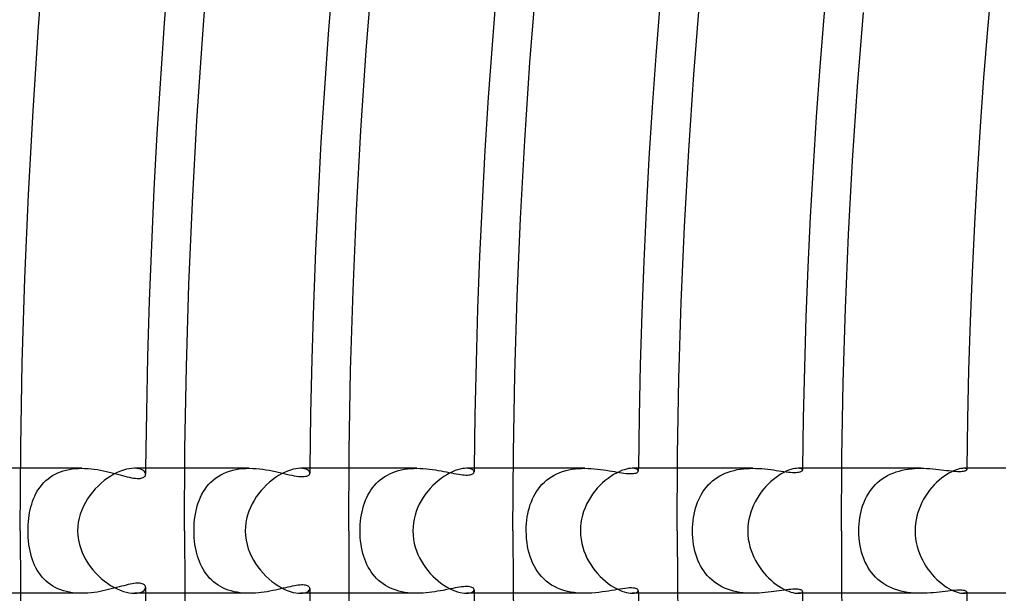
# Model space of a CAD drawing. Header units: millimetres. Extents: x -310 to 310, y -273 to 273.
# Tile 15 of 84: x -222 to -190, y -2 to 16. Entities that reach past the tile are written whole.
import ezdxf

# ---------------------------------------------------------------- set-up
doc = ezdxf.new("R2010")
doc.units = ezdxf.units.MM
doc.layers.add('HIDDEN', color=7, linetype='Continuous')
doc.layers.add('THICK', color=7, linetype='Continuous')

msp = doc.modelspace()

# ---------------------------------------------------------------- linework, layer by layer
at = {"layer": 'HIDDEN'}
for p, q in [((-219.785, 2), (-221.741, 2)), ((-220.465, 1.887), (-220.375, 1.918)), ((-220.375, 1.918), (-220.282, 1.943)), ((-220.282, 1.943), (-220.186, 1.964)), ((-220.186, 1.964), (-220.088, 1.98)), ((-220.088, 1.98), (-219.988, 1.991)), ((-219.988, 1.991), (-219.886, 1.998)), ((-219.886, 1.998), (-219.785, 2)), ((-219.785, 2), (-219.684, 1.998)), ((-219.684, 1.998), (-219.582, 1.992)), ((-219.582, 1.992), (-219.482, 1.983)), ((-219.482, 1.983), (-219.382, 1.971)), ((-219.382, 1.971), (-219.283, 1.956)), ((-219.283, 1.956), (-219.186, 1.939)), ((-219.186, 1.939), (-219.091, 1.92)), ((-219.091, 1.92), (-218.997, 1.899)), ((-218.997, 1.899), (-218.905, 1.877)), ((-218.026, 1.996), (-218.1, 2)), ((-217.959, 1.986), (-218.026, 1.996)), ((-217.902, 1.97), (-217.959, 1.986)), ((-217.853, 1.949), (-217.902, 1.97)), ((-217.813, 1.924), (-217.853, 1.949)), ((-217.782, 1.897), (-217.813, 1.924)), ((-217.76, 1.868), (-217.782, 1.897)), ((-214.428, 2), (-216.491, 2)), ((-215.155, 1.876), (-215.058, 1.91)), ((-215.058, 1.91), (-214.958, 1.938)), ((-214.958, 1.938), (-214.854, 1.961)), ((-214.854, 1.961), (-214.749, 1.979)), ((-214.749, 1.979), (-214.642, 1.991)), ((-214.642, 1.991), (-214.535, 1.998)), ((-214.535, 1.998), (-214.427, 2)), ((-214.427, 2), (-214.318, 1.998)), ((-214.318, 1.998), (-214.21, 1.992)), ((-214.21, 1.992), (-214.104, 1.982)), ((-214.104, 1.982), (-213.998, 1.969)), ((-213.998, 1.969), (-213.894, 1.954)), ((-213.894, 1.954), (-213.792, 1.936)), ((-213.792, 1.936), (-213.693, 1.917)), ((-213.693, 1.917), (-213.595, 1.897)), ((-213.595, 1.897), (-213.501, 1.876)), ((-212.722, 1.996), (-212.792, 2)), ((-212.661, 1.986), (-212.722, 1.996)), ((-212.61, 1.971), (-212.661, 1.986)), ((-212.567, 1.951), (-212.61, 1.971)), ((-212.534, 1.928), (-212.567, 1.951)), ((-212.511, 1.903), (-212.534, 1.928)), ((-212.497, 1.876), (-212.511, 1.903)), ((-209.067, 2), (-211.241, 2)), ((-209.843, 1.864), (-209.752, 1.898)), ((-209.752, 1.898), (-209.659, 1.926)), ((-209.659, 1.926), (-209.564, 1.95)), ((-209.564, 1.95), (-209.467, 1.968)), ((-209.467, 1.968), (-209.368, 1.983)), ((-209.368, 1.983), (-209.268, 1.993)), ((-209.268, 1.993), (-209.167, 1.998)), ((-209.167, 1.998), (-209.067, 2)), ((-209.067, 2), (-208.966, 1.998)), ((-208.966, 1.998), (-208.866, 1.993)), ((-208.866, 1.993), (-208.767, 1.985)), ((-208.767, 1.985), (-208.67, 1.975)), ((-208.67, 1.975), (-208.573, 1.963)), ((-208.573, 1.963), (-208.479, 1.948)), ((-208.479, 1.948), (-208.387, 1.933)), ((-208.387, 1.933), (-208.296, 1.917)), ((-208.296, 1.917), (-208.208, 1.9)), ((-208.208, 1.9), (-208.123, 1.883)), ((-207.421, 1.997), (-207.486, 2)), ((-207.366, 1.987), (-207.421, 1.997)), ((-207.321, 1.972), (-207.366, 1.987)), ((-207.286, 1.953), (-207.321, 1.972)), ((-207.261, 1.932), (-207.286, 1.953)), ((-207.246, 1.909), (-207.261, 1.932)), ((-207.241, 1.885), (-207.246, 1.909)), ((-203.703, 2), (-205.99, 2)), ((-204.504, 1.863), (-204.41, 1.897)), ((-204.41, 1.897), (-204.313, 1.926)), ((-204.313, 1.926), (-204.213, 1.95)), ((-204.213, 1.95), (-204.112, 1.969)), ((-204.112, 1.969), (-204.01, 1.983)), ((-204.01, 1.983), (-203.908, 1.993)), ((-203.908, 1.993), (-203.804, 1.998)), ((-203.804, 1.998), (-203.702, 2)), ((-203.702, 2), (-203.599, 1.998)), ((-203.599, 1.998), (-203.497, 1.993)), ((-203.497, 1.993), (-203.397, 1.986)), ((-203.397, 1.986), (-203.298, 1.976)), ((-203.298, 1.976), (-203.201, 1.964)), ((-203.201, 1.964), (-203.107, 1.951)), ((-203.107, 1.951), (-203.015, 1.937)), ((-203.015, 1.937), (-202.925, 1.923)), ((-202.925, 1.923), (-202.839, 1.908)), ((-202.839, 1.908), (-202.755, 1.894)), ((-202.755, 1.894), (-202.675, 1.88)), ((-202.125, 1.997), (-202.183, 2)), ((-202.076, 1.987), (-202.125, 1.997)), ((-202.039, 1.973), (-202.076, 1.987)), ((-202.012, 1.956), (-202.039, 1.973)), ((-201.996, 1.936), (-202.012, 1.956)), ((-202.003, 1.886), (-201.994, 1.9)), ((-201.991, 1.916), (-201.996, 1.936)), ((-201.994, 1.9), (-201.991, 1.916)), ((-198.335, 2), (-200.74, 2)), ((-199.119, 1.878), (-199.025, 1.908)), ((-199.025, 1.908), (-198.929, 1.934)), ((-198.929, 1.934), (-198.831, 1.956)), ((-198.831, 1.956), (-198.732, 1.972)), ((-198.732, 1.972), (-198.632, 1.985)), ((-198.632, 1.985), (-198.532, 1.994)), ((-198.532, 1.994), (-198.433, 1.998)), ((-198.433, 1.998), (-198.334, 2)), ((-198.334, 2), (-198.234, 1.998)), ((-198.234, 1.998), (-198.134, 1.994)), ((-198.134, 1.994), (-198.037, 1.988)), ((-198.037, 1.988), (-197.941, 1.979)), ((-197.941, 1.979), (-197.848, 1.969)), ((-197.848, 1.969), (-197.757, 1.958)), ((-197.757, 1.958), (-197.669, 1.946)), ((-197.669, 1.946), (-197.583, 1.934)), ((-197.583, 1.934), (-197.5, 1.922)), ((-197.5, 1.922), (-197.419, 1.911)), ((-197.419, 1.911), (-197.341, 1.9)), ((-197.341, 1.9), (-197.265, 1.89)), ((-197.265, 1.89), (-197.193, 1.881)), ((-196.841, 1.998), (-196.885, 2)), ((-196.805, 1.991), (-196.841, 1.998)), ((-196.822, 1.883), (-196.793, 1.892)), ((-196.777, 1.982), (-196.805, 1.991)), ((-196.793, 1.892), (-196.77, 1.903)), ((-196.756, 1.97), (-196.777, 1.982)), ((-196.77, 1.903), (-196.754, 1.915)), ((-196.744, 1.956), (-196.756, 1.97)), ((-196.754, 1.915), (-196.744, 1.928)), ((-196.74, 1.941), (-196.744, 1.956)), ((-196.744, 1.928), (-196.74, 1.941)), ((-192.962, 2), (-195.49, 2)), ((-193.753, 1.884), (-193.657, 1.913)), ((-193.657, 1.913), (-193.559, 1.938)), ((-193.559, 1.938), (-193.46, 1.959)), ((-193.46, 1.959), (-193.36, 1.974)), ((-193.36, 1.974), (-193.26, 1.986)), ((-193.26, 1.986), (-193.159, 1.994)), ((-193.159, 1.994), (-193.059, 1.999)), ((-193.059, 1.999), (-192.961, 2)), ((-192.961, 2), (-192.862, 1.999)), ((-192.862, 1.999), (-192.764, 1.995)), ((-192.764, 1.995), (-192.669, 1.989)), ((-192.669, 1.989), (-192.575, 1.982)), ((-192.575, 1.982), (-192.484, 1.973)), ((-192.484, 1.973), (-192.395, 1.964)), ((-192.395, 1.964), (-192.308, 1.954)), ((-192.308, 1.954), (-192.223, 1.944)), ((-192.223, 1.944), (-192.142, 1.934)), ((-192.142, 1.934), (-192.063, 1.925)), ((-192.063, 1.925), (-191.988, 1.917)), ((-191.988, 1.917), (-191.917, 1.91)), ((-191.917, 1.91), (-191.85, 1.905)), ((-191.85, 1.905), (-191.789, 1.902)), ((-191.789, 1.902), (-191.733, 1.901)), ((-191.733, 1.901), (-191.682, 1.902)), ((-191.682, 1.902), (-191.637, 1.904)), ((-191.637, 1.904), (-191.598, 1.909)), ((-191.598, 1.909), (-191.565, 1.915)), ((-191.56, 1.999), (-191.591, 2)), ((-191.565, 1.915), (-191.537, 1.923)), ((-191.535, 1.995), (-191.56, 1.999)), ((-191.537, 1.923), (-191.517, 1.932)), ((-191.515, 1.989), (-191.535, 1.995)), ((-191.517, 1.932), (-191.502, 1.942)), ((-191.501, 1.981), (-191.515, 1.989)), ((-191.502, 1.942), (-191.493, 1.952)), ((-191.493, 1.972), (-191.501, 1.981)), ((-191.49, 1.962), (-191.493, 1.972)), ((-191.493, 1.952), (-191.49, 1.962)), ((-220.992, 1.545), (-220.929, 1.607)), ((-220.929, 1.607), (-220.861, 1.664)), ((-220.861, 1.664), (-220.79, 1.717)), ((-220.79, 1.717), (-220.715, 1.766)), ((-220.715, 1.766), (-220.636, 1.811)), ((-220.636, 1.811), (-220.552, 1.851)), ((-220.552, 1.851), (-220.465, 1.887)), ((-218.905, 1.877), (-218.815, 1.855)), ((-218.815, 1.855), (-218.727, 1.832)), ((-218.727, 1.832), (-218.642, 1.809)), ((-218.642, 1.809), (-218.559, 1.787)), ((-218.559, 1.787), (-218.479, 1.766)), ((-218.479, 1.766), (-218.402, 1.746)), ((-218.402, 1.746), (-218.328, 1.728)), ((-218.328, 1.728), (-218.258, 1.712)), ((-218.258, 1.712), (-218.191, 1.698)), ((-218.191, 1.698), (-218.129, 1.688)), ((-218.129, 1.688), (-218.07, 1.68)), ((-218.07, 1.68), (-218.016, 1.676)), ((-218.016, 1.676), (-217.966, 1.675)), ((-217.966, 1.675), (-217.921, 1.678)), ((-217.921, 1.678), (-217.881, 1.684)), ((-217.881, 1.684), (-217.847, 1.693)), ((-217.847, 1.693), (-217.818, 1.705)), ((-217.818, 1.705), (-217.794, 1.719)), ((-217.794, 1.719), (-217.775, 1.734)), ((-217.775, 1.734), (-217.761, 1.751)), ((-217.761, 1.751), (-217.751, 1.769)), ((-217.747, 1.837), (-217.76, 1.868)), ((-217.751, 1.769), (-217.745, 1.788)), ((-217.742, 1.807), (-217.747, 1.837)), ((-217.745, 1.788), (-217.742, 1.807)), ((-215.653, 1.558), (-215.582, 1.623)), ((-215.582, 1.623), (-215.506, 1.684)), ((-215.506, 1.684), (-215.425, 1.74)), ((-215.425, 1.74), (-215.339, 1.791)), ((-215.339, 1.791), (-215.249, 1.836)), ((-215.249, 1.836), (-215.155, 1.876)), ((-213.501, 1.876), (-213.41, 1.855)), ((-213.41, 1.855), (-213.321, 1.834)), ((-213.321, 1.834), (-213.236, 1.814)), ((-213.236, 1.814), (-213.152, 1.795)), ((-213.152, 1.795), (-213.071, 1.778)), ((-213.071, 1.778), (-212.993, 1.762)), ((-212.993, 1.762), (-212.919, 1.75)), ((-212.919, 1.75), (-212.848, 1.74)), ((-212.848, 1.74), (-212.782, 1.734)), ((-212.782, 1.734), (-212.722, 1.733)), ((-212.722, 1.733), (-212.668, 1.736)), ((-212.668, 1.736), (-212.622, 1.743)), ((-212.622, 1.743), (-212.583, 1.753)), ((-212.583, 1.753), (-212.55, 1.767)), ((-212.55, 1.767), (-212.525, 1.785)), ((-212.525, 1.785), (-212.507, 1.804)), ((-212.507, 1.804), (-212.496, 1.826)), ((-212.492, 1.849), (-212.497, 1.876)), ((-212.496, 1.826), (-212.492, 1.849)), ((-210.31, 1.572), (-210.241, 1.631)), ((-210.241, 1.631), (-210.169, 1.687)), ((-210.169, 1.687), (-210.093, 1.738)), ((-210.093, 1.738), (-210.013, 1.784)), ((-210.013, 1.784), (-209.93, 1.827)), ((-209.93, 1.827), (-209.843, 1.864)), ((-208.123, 1.883), (-208.041, 1.866)), ((-208.041, 1.866), (-207.961, 1.85)), ((-207.961, 1.85), (-207.884, 1.835)), ((-207.884, 1.835), (-207.811, 1.821)), ((-207.811, 1.821), (-207.741, 1.809)), ((-207.741, 1.809), (-207.676, 1.799)), ((-207.676, 1.799), (-207.614, 1.792)), ((-207.614, 1.792), (-207.557, 1.787)), ((-207.557, 1.787), (-207.503, 1.784)), ((-207.503, 1.784), (-207.455, 1.784)), ((-207.455, 1.784), (-207.411, 1.787)), ((-207.411, 1.787), (-207.371, 1.792)), ((-207.371, 1.792), (-207.337, 1.8)), ((-207.337, 1.8), (-207.308, 1.81)), ((-207.308, 1.81), (-207.284, 1.822)), ((-207.284, 1.822), (-207.266, 1.836)), ((-207.266, 1.836), (-207.252, 1.852)), ((-207.252, 1.852), (-207.244, 1.868)), ((-207.244, 1.868), (-207.241, 1.885)), ((-204.994, 1.557), (-204.923, 1.619)), ((-204.923, 1.619), (-204.847, 1.677)), ((-204.847, 1.677), (-204.767, 1.731)), ((-204.767, 1.731), (-204.683, 1.78)), ((-204.683, 1.78), (-204.595, 1.824)), ((-204.595, 1.824), (-204.504, 1.863)), ((-202.675, 1.88), (-202.598, 1.867)), ((-202.598, 1.867), (-202.523, 1.855)), ((-202.523, 1.855), (-202.45, 1.845)), ((-202.45, 1.845), (-202.381, 1.837)), ((-202.381, 1.837), (-202.315, 1.832)), ((-202.315, 1.832), (-202.254, 1.829)), ((-202.254, 1.829), (-202.197, 1.829)), ((-202.197, 1.829), (-202.146, 1.832)), ((-202.146, 1.832), (-202.103, 1.839)), ((-202.103, 1.839), (-202.068, 1.848)), ((-202.068, 1.848), (-202.04, 1.859)), ((-202.04, 1.859), (-202.018, 1.872)), ((-202.018, 1.872), (-202.003, 1.886)), ((-199.687, 1.534), (-199.617, 1.596)), ((-199.617, 1.596), (-199.543, 1.654)), ((-199.543, 1.654), (-199.465, 1.708)), ((-199.465, 1.708), (-199.384, 1.757)), ((-199.384, 1.757), (-199.299, 1.802)), ((-199.299, 1.802), (-199.211, 1.842)), ((-199.211, 1.842), (-199.119, 1.878)), ((-197.193, 1.881), (-197.124, 1.874)), ((-197.124, 1.874), (-197.06, 1.869)), ((-197.06, 1.869), (-197, 1.867)), ((-197, 1.867), (-196.947, 1.868)), ((-196.947, 1.868), (-196.899, 1.871)), ((-196.899, 1.871), (-196.857, 1.876)), ((-196.857, 1.876), (-196.822, 1.883)), ((-194.342, 1.543), (-194.269, 1.606)), ((-194.269, 1.606), (-194.192, 1.663)), ((-194.192, 1.663), (-194.111, 1.717)), ((-194.111, 1.717), (-194.026, 1.766)), ((-194.026, 1.766), (-193.938, 1.81)), ((-193.938, 1.81), (-193.847, 1.849)), ((-193.847, 1.849), (-193.753, 1.884)), ((-221.247, 1.189), (-221.204, 1.266)), ((-221.204, 1.266), (-221.157, 1.341)), ((-221.157, 1.341), (-221.106, 1.412)), ((-221.106, 1.412), (-221.051, 1.48)), ((-221.051, 1.48), (-220.992, 1.545)), ((-215.892, 1.253), (-215.84, 1.335)), ((-215.84, 1.335), (-215.782, 1.414)), ((-215.782, 1.414), (-215.72, 1.488)), ((-215.72, 1.488), (-215.653, 1.558)), ((-210.59, 1.222), (-210.542, 1.298)), ((-210.542, 1.298), (-210.49, 1.371)), ((-210.49, 1.371), (-210.434, 1.442)), ((-210.434, 1.442), (-210.374, 1.508)), ((-210.374, 1.508), (-210.31, 1.572)), ((-205.287, 1.188), (-205.237, 1.269)), ((-205.237, 1.269), (-205.183, 1.347)), ((-205.183, 1.347), (-205.124, 1.421)), ((-205.124, 1.421), (-205.061, 1.491)), ((-205.061, 1.491), (-204.994, 1.557)), ((-199.925, 1.248), (-199.872, 1.324)), ((-199.872, 1.324), (-199.814, 1.398)), ((-199.814, 1.398), (-199.753, 1.467)), ((-199.753, 1.467), (-199.687, 1.534)), ((-194.591, 1.256), (-194.535, 1.333)), ((-194.535, 1.333), (-194.475, 1.407)), ((-194.475, 1.407), (-194.41, 1.477)), ((-194.41, 1.477), (-194.342, 1.543)), ((-221.354, 0.942), (-221.322, 1.027)), ((-221.322, 1.027), (-221.286, 1.109)), ((-221.286, 1.109), (-221.247, 1.189)), ((-216.058, 0.892), (-216.023, 0.987)), ((-216.023, 0.987), (-215.984, 1.079)), ((-215.984, 1.079), (-215.941, 1.168)), ((-215.941, 1.168), (-215.892, 1.253)), ((-210.744, 0.889), (-210.711, 0.976)), ((-210.711, 0.976), (-210.674, 1.061)), ((-210.674, 1.061), (-210.634, 1.143)), ((-210.634, 1.143), (-210.59, 1.222)), ((-205.411, 0.929), (-205.373, 1.018)), ((-205.373, 1.018), (-205.332, 1.105)), ((-205.332, 1.105), (-205.287, 1.188)), ((-200.097, 0.911), (-200.06, 1)), ((-200.06, 1), (-200.018, 1.085)), ((-200.018, 1.085), (-199.974, 1.168)), ((-199.974, 1.168), (-199.925, 1.248)), ((-194.773, 0.911), (-194.734, 1.002)), ((-194.734, 1.002), (-194.691, 1.09)), ((-194.691, 1.09), (-194.643, 1.175)), ((-194.643, 1.175), (-194.591, 1.256)), ((-221.45, 0.581), (-221.431, 0.674)), ((-221.431, 0.674), (-221.408, 0.765)), ((-221.408, 0.765), (-221.383, 0.855)), ((-221.383, 0.855), (-221.354, 0.942)), ((-216.139, 0.59), (-216.116, 0.694)), ((-216.116, 0.694), (-216.089, 0.795)), ((-216.089, 0.795), (-216.058, 0.892)), ((-210.823, 0.609), (-210.8, 0.705)), ((-210.8, 0.705), (-210.774, 0.798)), ((-210.774, 0.798), (-210.744, 0.889)), ((-205.521, 0.548), (-205.499, 0.647)), ((-205.499, 0.647), (-205.473, 0.744)), ((-205.473, 0.744), (-205.444, 0.837)), ((-205.444, 0.837), (-205.411, 0.929)), ((-200.186, 0.626), (-200.16, 0.723)), ((-200.16, 0.723), (-200.13, 0.818)), ((-200.13, 0.818), (-200.097, 0.911)), ((-194.867, 0.622), (-194.84, 0.721)), ((-194.84, 0.721), (-194.809, 0.818)), ((-194.809, 0.818), (-194.773, 0.911)), ((-221.488, 0.293), (-221.478, 0.39)), ((-221.478, 0.39), (-221.465, 0.486)), ((-221.465, 0.486), (-221.45, 0.581)), ((-216.185, 0.248), (-216.174, 0.366)), ((-216.174, 0.366), (-216.158, 0.48)), ((-216.158, 0.48), (-216.139, 0.59)), ((-210.87, 0.308), (-210.858, 0.41)), ((-210.858, 0.41), (-210.842, 0.511)), ((-210.842, 0.511), (-210.823, 0.609)), ((-205.564, 0.229), (-205.554, 0.338)), ((-205.554, 0.338), (-205.539, 0.445)), ((-205.539, 0.445), (-205.521, 0.548)), ((-200.25, 0.212), (-200.24, 0.317)), ((-200.24, 0.317), (-200.226, 0.422)), ((-200.226, 0.422), (-200.208, 0.525)), ((-200.208, 0.525), (-200.186, 0.626)), ((-194.933, 0.211), (-194.922, 0.315)), ((-194.922, 0.315), (-194.908, 0.419)), ((-194.908, 0.419), (-194.89, 0.521)), ((-194.89, 0.521), (-194.867, 0.622)), ((-221.501, 0), (-221.5, 0.098)), ((-221.499, -0.11), (-221.501, 0)), ((-221.5, 0.098), (-221.496, 0.195)), ((-221.496, 0.195), (-221.488, 0.293)), ((-216.195, 0), (-216.192, 0.125)), ((-216.193, -0.115), (-216.195, 0)), ((-216.192, 0.125), (-216.185, 0.248)), ((-210.886, 0), (-210.884, 0.103)), ((-210.884, -0.107), (-210.886, 0)), ((-210.884, 0.103), (-210.879, 0.206)), ((-210.879, 0.206), (-210.87, 0.308)), ((-205.573, 0), (-205.571, 0.116)), ((-205.57, -0.13), (-205.573, 0)), ((-205.571, 0.116), (-205.564, 0.229)), ((-200.258, 0), (-200.256, 0.106)), ((-200.256, -0.111), (-200.258, 0)), ((-200.256, 0.106), (-200.25, 0.212)), ((-194.941, 0), (-194.939, 0.106)), ((-194.938, -0.121), (-194.941, 0)), ((-194.939, 0.106), (-194.933, 0.211)), ((-221.494, -0.219), (-221.499, -0.11)), ((-221.485, -0.329), (-221.494, -0.219)), ((-216.187, -0.226), (-216.193, -0.115)), ((-216.178, -0.334), (-216.187, -0.226)), ((-210.878, -0.213), (-210.884, -0.107)), ((-210.869, -0.32), (-210.878, -0.213)), ((-205.562, -0.256), (-205.57, -0.13)), ((-205.549, -0.379), (-205.562, -0.256)), ((-200.25, -0.221), (-200.256, -0.111)), ((-200.239, -0.332), (-200.25, -0.221)), ((-194.93, -0.24), (-194.938, -0.121)), ((-194.917, -0.355), (-194.93, -0.24)), ((-221.473, -0.436), (-221.485, -0.329)), ((-221.457, -0.54), (-221.473, -0.436)), ((-221.438, -0.642), (-221.457, -0.54)), ((-216.165, -0.437), (-216.178, -0.334)), ((-216.149, -0.536), (-216.165, -0.437)), ((-216.13, -0.631), (-216.149, -0.536)), ((-210.856, -0.425), (-210.869, -0.32)), ((-210.839, -0.527), (-210.856, -0.425)), ((-210.819, -0.627), (-210.839, -0.527)), ((-210.795, -0.723), (-210.819, -0.627)), ((-205.53, -0.497), (-205.549, -0.379)), ((-205.507, -0.611), (-205.53, -0.497)), ((-205.48, -0.72), (-205.507, -0.611)), ((-200.223, -0.441), (-200.239, -0.332)), ((-200.204, -0.547), (-200.223, -0.441)), ((-200.18, -0.651), (-200.204, -0.547)), ((-194.9, -0.468), (-194.917, -0.355)), ((-194.878, -0.577), (-194.9, -0.468)), ((-194.851, -0.682), (-194.878, -0.577)), ((-221.415, -0.74), (-221.438, -0.642)), ((-221.389, -0.835), (-221.415, -0.74)), ((-221.359, -0.927), (-221.389, -0.835)), ((-221.327, -1.015), (-221.359, -0.927)), ((-216.108, -0.723), (-216.13, -0.631)), ((-216.084, -0.813), (-216.108, -0.723)), ((-216.055, -0.901), (-216.084, -0.813)), ((-216.024, -0.986), (-216.055, -0.901)), ((-210.768, -0.817), (-210.795, -0.723)), ((-210.737, -0.908), (-210.768, -0.817)), ((-210.703, -0.996), (-210.737, -0.908)), ((-205.448, -0.825), (-205.48, -0.72)), ((-205.411, -0.927), (-205.448, -0.825)), ((-205.37, -1.026), (-205.411, -0.927)), ((-200.152, -0.751), (-200.18, -0.651)), ((-200.12, -0.848), (-200.152, -0.751)), ((-200.084, -0.942), (-200.12, -0.848)), ((-200.044, -1.033), (-200.084, -0.942)), ((-194.82, -0.784), (-194.851, -0.682)), ((-194.785, -0.883), (-194.82, -0.784)), ((-194.745, -0.978), (-194.785, -0.883)), ((-221.29, -1.1), (-221.327, -1.015)), ((-221.25, -1.183), (-221.29, -1.1)), ((-221.206, -1.262), (-221.25, -1.183)), ((-215.989, -1.069), (-216.024, -0.986)), ((-215.95, -1.15), (-215.989, -1.069)), ((-215.907, -1.228), (-215.95, -1.15)), ((-215.861, -1.303), (-215.907, -1.228)), ((-210.665, -1.08), (-210.703, -0.996)), ((-210.624, -1.162), (-210.665, -1.08)), ((-210.578, -1.241), (-210.624, -1.162)), ((-210.529, -1.317), (-210.578, -1.241)), ((-205.323, -1.122), (-205.37, -1.026)), ((-205.272, -1.214), (-205.323, -1.122)), ((-205.215, -1.302), (-205.272, -1.214)), ((-200, -1.12), (-200.044, -1.033)), ((-199.952, -1.204), (-200, -1.12)), ((-199.899, -1.285), (-199.952, -1.204)), ((-194.701, -1.071), (-194.745, -0.978)), ((-194.651, -1.16), (-194.701, -1.071)), ((-194.597, -1.247), (-194.651, -1.16)), ((-194.538, -1.329), (-194.597, -1.247)), ((-221.158, -1.339), (-221.206, -1.262)), ((-221.106, -1.412), (-221.158, -1.339)), ((-221.05, -1.482), (-221.106, -1.412)), ((-220.99, -1.548), (-221.05, -1.482)), ((-220.926, -1.609), (-220.99, -1.548)), ((-215.811, -1.376), (-215.861, -1.303)), ((-215.757, -1.445), (-215.811, -1.376)), ((-215.699, -1.511), (-215.757, -1.445)), ((-215.637, -1.573), (-215.699, -1.511)), ((-215.571, -1.632), (-215.637, -1.573)), ((-210.476, -1.39), (-210.529, -1.317)), ((-210.419, -1.459), (-210.476, -1.39)), ((-210.358, -1.525), (-210.419, -1.459)), ((-210.293, -1.587), (-210.358, -1.525)), ((-205.153, -1.386), (-205.215, -1.302)), ((-205.085, -1.466), (-205.153, -1.386)), ((-205.012, -1.54), (-205.085, -1.466)), ((-204.934, -1.61), (-205.012, -1.54)), ((-199.842, -1.363), (-199.899, -1.285)), ((-199.781, -1.437), (-199.842, -1.363)), ((-199.714, -1.507), (-199.781, -1.437)), ((-199.644, -1.573), (-199.714, -1.507)), ((-199.569, -1.634), (-199.644, -1.573)), ((-194.474, -1.408), (-194.538, -1.329)), ((-194.405, -1.483), (-194.474, -1.408)), ((-194.332, -1.553), (-194.405, -1.483)), ((-194.253, -1.618), (-194.332, -1.553)), ((-220.857, -1.667), (-220.926, -1.609)), ((-220.785, -1.721), (-220.857, -1.667)), ((-220.709, -1.77), (-220.785, -1.721)), ((-220.629, -1.815), (-220.709, -1.77)), ((-220.544, -1.855), (-220.629, -1.815)), ((-220.457, -1.89), (-220.544, -1.855)), ((-218.927, -1.883), (-219.016, -1.903)), ((-218.84, -1.861), (-218.927, -1.883)), ((-218.755, -1.839), (-218.84, -1.861)), ((-218.672, -1.817), (-218.755, -1.839)), ((-218.592, -1.796), (-218.672, -1.817)), ((-218.515, -1.775), (-218.592, -1.796)), ((-218.44, -1.756), (-218.515, -1.775)), ((-218.369, -1.737), (-218.44, -1.756)), ((-218.3, -1.721), (-218.369, -1.737)), ((-218.235, -1.707), (-218.3, -1.721)), ((-218.173, -1.695), (-218.235, -1.707)), ((-218.115, -1.686), (-218.173, -1.695)), ((-218.06, -1.679), (-218.115, -1.686)), ((-218.01, -1.676), (-218.06, -1.679)), ((-217.964, -1.675), (-218.01, -1.676)), ((-217.922, -1.678), (-217.964, -1.675)), ((-217.884, -1.684), (-217.922, -1.678)), ((-217.851, -1.692), (-217.884, -1.684)), ((-217.822, -1.703), (-217.851, -1.692)), ((-217.797, -1.716), (-217.822, -1.703)), ((-217.778, -1.732), (-217.797, -1.716)), ((-217.793, -1.908), (-217.765, -1.876)), ((-217.762, -1.749), (-217.778, -1.732)), ((-217.765, -1.876), (-217.748, -1.842)), ((-217.751, -1.768), (-217.762, -1.749)), ((-217.745, -1.787), (-217.751, -1.768)), ((-217.748, -1.842), (-217.742, -1.807)), ((-217.742, -1.807), (-217.745, -1.787)), ((-215.501, -1.687), (-215.571, -1.632)), ((-215.427, -1.738), (-215.501, -1.687)), ((-215.35, -1.784), (-215.427, -1.738)), ((-215.27, -1.826), (-215.35, -1.784)), ((-215.185, -1.864), (-215.27, -1.826)), ((-215.098, -1.897), (-215.185, -1.864)), ((-213.507, -1.877), (-213.591, -1.896)), ((-213.425, -1.858), (-213.507, -1.877)), ((-213.345, -1.84), (-213.425, -1.858)), ((-213.267, -1.822), (-213.345, -1.84)), ((-213.193, -1.804), (-213.267, -1.822)), ((-213.121, -1.788), (-213.193, -1.804)), ((-213.052, -1.774), (-213.121, -1.788)), ((-212.986, -1.761), (-213.052, -1.774)), ((-212.924, -1.75), (-212.986, -1.761)), ((-212.865, -1.742), (-212.924, -1.75)), ((-212.81, -1.736), (-212.865, -1.742)), ((-212.76, -1.733), (-212.81, -1.736)), ((-212.713, -1.733), (-212.76, -1.733)), ((-212.671, -1.735), (-212.713, -1.733)), ((-212.632, -1.74), (-212.671, -1.735)), ((-212.599, -1.748), (-212.632, -1.74)), ((-212.57, -1.758), (-212.599, -1.748)), ((-212.546, -1.77), (-212.57, -1.758)), ((-212.526, -1.784), (-212.546, -1.77)), ((-212.511, -1.799), (-212.526, -1.784)), ((-212.5, -1.815), (-212.511, -1.799)), ((-212.51, -1.903), (-212.496, -1.876)), ((-212.494, -1.832), (-212.5, -1.815)), ((-212.496, -1.876), (-212.492, -1.849)), ((-212.492, -1.849), (-212.494, -1.832)), ((-210.224, -1.645), (-210.293, -1.587)), ((-210.151, -1.699), (-210.224, -1.645)), ((-210.075, -1.749), (-210.151, -1.699)), ((-209.994, -1.795), (-210.075, -1.749)), ((-209.91, -1.836), (-209.994, -1.795)), ((-209.824, -1.872), (-209.91, -1.836)), ((-209.735, -1.903), (-209.824, -1.872)), ((-208.15, -1.888), (-208.233, -1.905)), ((-208.07, -1.872), (-208.15, -1.888)), ((-207.993, -1.856), (-208.07, -1.872)), ((-207.918, -1.842), (-207.993, -1.856)), ((-207.847, -1.828), (-207.918, -1.842)), ((-207.777, -1.815), (-207.847, -1.828)), ((-207.71, -1.805), (-207.777, -1.815)), ((-207.646, -1.796), (-207.71, -1.805)), ((-207.584, -1.789), (-207.646, -1.796)), ((-207.525, -1.785), (-207.584, -1.789)), ((-207.471, -1.784), (-207.525, -1.785)), ((-207.42, -1.786), (-207.471, -1.784)), ((-207.376, -1.791), (-207.42, -1.786)), ((-207.339, -1.799), (-207.376, -1.791)), ((-207.308, -1.81), (-207.339, -1.799)), ((-207.284, -1.823), (-207.308, -1.81)), ((-207.265, -1.837), (-207.284, -1.823)), ((-207.252, -1.852), (-207.265, -1.837)), ((-207.244, -1.868), (-207.252, -1.852)), ((-207.246, -1.909), (-207.241, -1.885)), ((-207.241, -1.885), (-207.244, -1.868)), ((-204.851, -1.675), (-204.934, -1.61)), ((-204.762, -1.734), (-204.851, -1.675)), ((-204.67, -1.787), (-204.762, -1.734)), ((-204.573, -1.834), (-204.67, -1.787)), ((-204.472, -1.875), (-204.573, -1.834)), ((-204.367, -1.91), (-204.472, -1.875)), ((-202.665, -1.878), (-202.755, -1.894)), ((-202.579, -1.864), (-202.665, -1.878)), ((-202.496, -1.852), (-202.579, -1.864)), ((-202.417, -1.841), (-202.496, -1.852)), ((-202.342, -1.833), (-202.417, -1.841)), ((-202.272, -1.829), (-202.342, -1.833)), ((-202.209, -1.828), (-202.272, -1.829)), ((-202.155, -1.831), (-202.209, -1.828)), ((-202.109, -1.838), (-202.155, -1.831)), ((-202.072, -1.847), (-202.109, -1.838)), ((-202.042, -1.858), (-202.072, -1.847)), ((-202.02, -1.871), (-202.042, -1.858)), ((-202.004, -1.885), (-202.02, -1.871)), ((-201.994, -1.9), (-202.004, -1.885)), ((-199.49, -1.691), (-199.569, -1.634)), ((-199.408, -1.743), (-199.49, -1.691)), ((-199.321, -1.791), (-199.408, -1.743)), ((-199.231, -1.834), (-199.321, -1.791)), ((-199.137, -1.871), (-199.231, -1.834)), ((-199.041, -1.904), (-199.137, -1.871)), ((-197.252, -1.888), (-197.328, -1.898)), ((-197.18, -1.88), (-197.252, -1.888)), ((-197.111, -1.873), (-197.18, -1.88)), ((-197.048, -1.869), (-197.111, -1.873)), ((-196.99, -1.867), (-197.048, -1.869)), ((-196.939, -1.868), (-196.99, -1.867)), ((-196.892, -1.871), (-196.939, -1.868)), ((-196.852, -1.876), (-196.892, -1.871)), ((-196.818, -1.884), (-196.852, -1.876)), ((-196.79, -1.893), (-196.818, -1.884)), ((-194.17, -1.679), (-194.253, -1.618)), ((-194.082, -1.734), (-194.17, -1.679)), ((-193.991, -1.784), (-194.082, -1.734)), ((-193.896, -1.829), (-193.991, -1.784)), ((-193.799, -1.868), (-193.896, -1.829)), ((-193.698, -1.901), (-193.799, -1.868)), ((-219.785, -2), (-221.741, -2)), ((-220.367, -1.92), (-220.457, -1.89)), ((-220.274, -1.945), (-220.367, -1.92)), ((-220.178, -1.966), (-220.274, -1.945)), ((-220.081, -1.981), (-220.178, -1.966)), ((-219.983, -1.992), (-220.081, -1.981)), ((-219.883, -1.998), (-219.983, -1.992)), ((-219.784, -2), (-219.883, -1.998)), ((-219.684, -1.998), (-219.784, -2)), ((-219.585, -1.992), (-219.684, -1.998)), ((-219.487, -1.984), (-219.585, -1.992)), ((-219.39, -1.972), (-219.487, -1.984)), ((-219.295, -1.958), (-219.39, -1.972)), ((-219.2, -1.941), (-219.295, -1.958)), ((-219.107, -1.923), (-219.2, -1.941)), ((-219.016, -1.903), (-219.107, -1.923)), ((-218.1, -2), (-218.018, -1.996)), ((-218.018, -1.996), (-217.946, -1.983)), ((-217.946, -1.983), (-217.884, -1.963)), ((-217.884, -1.963), (-217.833, -1.938)), ((-217.833, -1.938), (-217.793, -1.908)), ((-214.428, -2), (-216.491, -2)), ((-215.007, -1.925), (-215.098, -1.897)), ((-214.914, -1.949), (-215.007, -1.925)), ((-214.819, -1.968), (-214.914, -1.949)), ((-214.722, -1.982), (-214.819, -1.968)), ((-214.624, -1.992), (-214.722, -1.982)), ((-214.526, -1.998), (-214.624, -1.992)), ((-214.427, -2), (-214.526, -1.998)), ((-214.33, -1.998), (-214.427, -2)), ((-214.234, -1.993), (-214.33, -1.998)), ((-214.138, -1.985), (-214.234, -1.993)), ((-214.043, -1.975), (-214.138, -1.985)), ((-213.949, -1.962), (-214.043, -1.975)), ((-213.857, -1.948), (-213.949, -1.962)), ((-213.767, -1.931), (-213.857, -1.948)), ((-213.678, -1.914), (-213.767, -1.931)), ((-213.591, -1.896), (-213.678, -1.914)), ((-212.791, -2), (-212.722, -1.996)), ((-212.722, -1.996), (-212.661, -1.986)), ((-212.661, -1.986), (-212.609, -1.971)), ((-212.609, -1.971), (-212.567, -1.951)), ((-212.567, -1.951), (-212.534, -1.928)), ((-212.534, -1.928), (-212.51, -1.903)), ((-209.067, -2), (-211.241, -2)), ((-209.643, -1.93), (-209.735, -1.903)), ((-209.549, -1.953), (-209.643, -1.93)), ((-209.454, -1.97), (-209.549, -1.953)), ((-209.358, -1.984), (-209.454, -1.97)), ((-209.261, -1.993), (-209.358, -1.984)), ((-209.163, -1.998), (-209.261, -1.993)), ((-209.066, -2), (-209.163, -1.998)), ((-208.968, -1.998), (-209.066, -2)), ((-208.871, -1.994), (-208.968, -1.998)), ((-208.775, -1.986), (-208.871, -1.994)), ((-208.68, -1.976), (-208.775, -1.986)), ((-208.587, -1.964), (-208.68, -1.976)), ((-208.495, -1.951), (-208.587, -1.964)), ((-208.406, -1.936), (-208.495, -1.951)), ((-208.318, -1.921), (-208.406, -1.936)), ((-208.233, -1.905), (-208.318, -1.921)), ((-207.486, -2), (-207.422, -1.997)), ((-207.422, -1.997), (-207.367, -1.987)), ((-207.367, -1.987), (-207.322, -1.972)), ((-207.322, -1.972), (-207.287, -1.954)), ((-207.287, -1.954), (-207.261, -1.932)), ((-207.261, -1.932), (-207.246, -1.909)), ((-203.703, -2), (-205.99, -2)), ((-204.259, -1.939), (-204.367, -1.91)), ((-204.15, -1.962), (-204.259, -1.939)), ((-204.038, -1.979), (-204.15, -1.962)), ((-203.926, -1.991), (-204.038, -1.979)), ((-203.814, -1.998), (-203.926, -1.991)), ((-203.702, -2), (-203.814, -1.998)), ((-203.587, -1.998), (-203.702, -2)), ((-203.474, -1.992), (-203.587, -1.998)), ((-203.363, -1.983), (-203.474, -1.992)), ((-203.254, -1.971), (-203.363, -1.983)), ((-203.147, -1.957), (-203.254, -1.971)), ((-203.044, -1.942), (-203.147, -1.957)), ((-202.944, -1.926), (-203.044, -1.942)), ((-202.847, -1.91), (-202.944, -1.926)), ((-202.755, -1.894), (-202.847, -1.91)), ((-202.183, -2), (-202.125, -1.997)), ((-202.125, -1.997), (-202.077, -1.987)), ((-202.077, -1.987), (-202.039, -1.973)), ((-202.039, -1.973), (-202.012, -1.956)), ((-202.012, -1.956), (-201.996, -1.936)), ((-201.996, -1.936), (-201.991, -1.916)), ((-201.991, -1.916), (-201.994, -1.9)), ((-198.335, -2), (-200.74, -2)), ((-198.943, -1.931), (-199.041, -1.904)), ((-198.843, -1.953), (-198.943, -1.931)), ((-198.741, -1.971), (-198.843, -1.953)), ((-198.639, -1.984), (-198.741, -1.971)), ((-198.537, -1.993), (-198.639, -1.984)), ((-198.435, -1.998), (-198.537, -1.993)), ((-198.334, -2), (-198.435, -1.998)), ((-198.231, -1.998), (-198.334, -2)), ((-198.131, -1.994), (-198.231, -1.998)), ((-198.032, -1.987), (-198.131, -1.994)), ((-197.935, -1.979), (-198.032, -1.987)), ((-197.841, -1.968), (-197.935, -1.979)), ((-197.749, -1.957), (-197.841, -1.968)), ((-197.66, -1.945), (-197.749, -1.957)), ((-197.573, -1.933), (-197.66, -1.945)), ((-197.489, -1.921), (-197.573, -1.933)), ((-197.407, -1.909), (-197.489, -1.921)), ((-197.328, -1.898), (-197.407, -1.909)), ((-196.885, -2), (-196.841, -1.998)), ((-196.841, -1.998), (-196.805, -1.991)), ((-196.805, -1.991), (-196.777, -1.982)), ((-196.768, -1.904), (-196.79, -1.893)), ((-196.777, -1.982), (-196.757, -1.97)), ((-196.753, -1.916), (-196.768, -1.904)), ((-196.757, -1.97), (-196.744, -1.956)), ((-196.744, -1.929), (-196.753, -1.916)), ((-196.74, -1.941), (-196.744, -1.929)), ((-196.744, -1.956), (-196.74, -1.941)), ((-192.962, -2), (-195.49, -2)), ((-193.594, -1.93), (-193.698, -1.901)), ((-193.489, -1.953), (-193.594, -1.93)), ((-193.383, -1.971), (-193.489, -1.953)), ((-193.277, -1.984), (-193.383, -1.971)), ((-193.171, -1.993), (-193.277, -1.984)), ((-193.065, -1.998), (-193.171, -1.993)), ((-192.961, -2), (-193.065, -1.998)), ((-192.856, -1.998), (-192.961, -2)), ((-192.753, -1.994), (-192.856, -1.998)), ((-192.652, -1.988), (-192.753, -1.994)), ((-192.553, -1.98), (-192.652, -1.988)), ((-192.457, -1.97), (-192.553, -1.98)), ((-192.363, -1.96), (-192.457, -1.97)), ((-192.272, -1.95), (-192.363, -1.96)), ((-192.185, -1.939), (-192.272, -1.95)), ((-192.1, -1.929), (-192.185, -1.939)), ((-192.02, -1.92), (-192.1, -1.929)), ((-191.943, -1.912), (-192.02, -1.92)), ((-191.872, -1.907), (-191.943, -1.912)), ((-191.807, -1.903), (-191.872, -1.907)), ((-191.747, -1.901), (-191.807, -1.903)), ((-191.693, -1.901), (-191.747, -1.901)), ((-191.645, -1.904), (-191.693, -1.901)), ((-191.603, -1.908), (-191.645, -1.904)), ((-191.568, -1.915), (-191.603, -1.908)), ((-191.591, -2), (-191.56, -1.999)), ((-191.539, -1.923), (-191.568, -1.915)), ((-191.56, -1.999), (-191.535, -1.995)), ((-191.518, -1.932), (-191.539, -1.923)), ((-191.535, -1.995), (-191.515, -1.989)), ((-191.502, -1.942), (-191.518, -1.932)), ((-191.515, -1.989), (-191.501, -1.981)), ((-191.493, -1.952), (-191.502, -1.942)), ((-191.501, -1.981), (-191.493, -1.972)), ((-191.49, -1.962), (-191.493, -1.952)), ((-191.493, -1.972), (-191.49, -1.962))]:
    msp.add_line(p, q, dxfattribs=at)
for radius, start, end in [(217.75, 179.47376, 179.52446), (212.5, 179.46075, 179.50149), (207.25, 179.44706, 179.47891), (202, 179.43273, 179.45663), (196.75, 179.41755, 179.43463), (191.5, 179.40162, 179.41291), (217.75, 180.47554, 180.52624), (212.5, 180.49851, 180.53925), (207.25, 180.52109, 180.55294), (202, 180.54337, 180.56727), (196.75, 180.56537, 180.58245), (191.5, 180.58709, 180.59838)]:
    msp.add_arc((0, 0), radius, start, end, dxfattribs=at)
at = {"layer": 'THICK'}
for p, q in [((-221.163, 16.124), (-220.951, 18.806)), ((-215.927, 15.743), (-215.72, 18.36)), ((-210.691, 15.361), (-210.489, 17.915)), ((-205.455, 14.979), (-205.258, 17.47)), ((-200.219, 14.597), (-200.027, 17.025)), ((-194.982, 14.216), (-194.796, 16.58)), ((-221.342, 13.441), (-221.163, 16.124)), ((-216.102, 13.122), (-215.927, 15.743)), ((-210.862, 12.804), (-210.691, 15.361)), ((-205.621, 12.486), (-205.455, 14.979)), ((-200.381, 12.168), (-200.219, 14.597)), ((-195.141, 11.85), (-194.982, 14.216)), ((-221.489, 10.755), (-221.342, 13.441)), ((-216.245, 10.5), (-216.102, 13.122)), ((-211.001, 10.246), (-210.862, 12.804)), ((-205.758, 9.991), (-205.621, 12.486)), ((-200.514, 9.736), (-200.381, 12.168)), ((-195.27, 9.482), (-195.141, 11.85)), ((-221.603, 8.068), (-221.489, 10.755)), ((-216.357, 7.877), (-216.245, 10.5)), ((-211.11, 7.686), (-211.001, 10.246)), ((-205.864, 7.495), (-205.758, 9.991)), ((-200.617, 7.304), (-200.514, 9.736)), ((-195.371, 7.112), (-195.27, 9.482)), ((-221.685, 5.379), (-221.603, 8.068)), ((-216.436, 5.252), (-216.357, 7.877)), ((-211.188, 5.124), (-211.11, 7.686)), ((-205.939, 4.997), (-205.864, 7.495)), ((-200.691, 4.87), (-200.617, 7.304)), ((-195.442, 4.742), (-195.371, 7.112)), ((-221.734, 2.69), (-221.685, 5.379)), ((-216.484, 2.626), (-216.436, 5.252)), ((-211.234, 2.562), (-211.188, 5.124)), ((-205.985, 2.499), (-205.939, 4.997)), ((-200.735, 2.435), (-200.691, 4.87)), ((-195.486, 2.371), (-195.442, 4.742)), ((-221.75, 0), (-221.734, 2.69)), ((-216.5, 0), (-216.484, 2.626)), ((-211.25, 0), (-211.234, 2.562)), ((-206, 0), (-205.985, 2.499)), ((-200.75, 0), (-200.735, 2.435)), ((-195.5, 0), (-195.486, 2.371)), ((-221.741, 2), (-223.413, 2)), ((-218.548, 1.904), (-218.65, 1.86)), ((-218.449, 1.94), (-218.548, 1.904)), ((-218.354, 1.967), (-218.449, 1.94)), ((-218.263, 1.986), (-218.354, 1.967)), ((-218.179, 1.997), (-218.263, 1.986)), ((-218.1, 2), (-218.179, 1.997)), ((-216.491, 2), (-218.101, 2)), ((-213.206, 1.911), (-213.301, 1.87)), ((-213.113, 1.944), (-213.206, 1.911)), ((-213.025, 1.969), (-213.113, 1.944)), ((-212.941, 1.987), (-213.025, 1.969)), ((-212.863, 1.997), (-212.941, 1.987)), ((-212.792, 2), (-212.863, 1.997)), ((-211.241, 2), (-212.792, 2)), ((-207.85, 1.924), (-207.936, 1.888)), ((-207.767, 1.953), (-207.85, 1.924)), ((-207.688, 1.974), (-207.767, 1.953)), ((-207.615, 1.989), (-207.688, 1.974)), ((-207.547, 1.997), (-207.615, 1.989)), ((-207.486, 2), (-207.547, 1.997)), ((-205.99, 2), (-207.486, 2)), ((-202.608, 1.891), (-202.693, 1.849)), ((-202.525, 1.926), (-202.608, 1.891)), ((-202.445, 1.954), (-202.525, 1.926)), ((-202.371, 1.975), (-202.445, 1.954)), ((-202.302, 1.989), (-202.371, 1.975)), ((-202.239, 1.997), (-202.302, 1.989)), ((-202.183, 2), (-202.239, 1.997)), ((-200.74, 2), (-202.183, 2)), ((-197.26, 1.904), (-197.339, 1.866)), ((-197.185, 1.935), (-197.26, 1.904)), ((-197.114, 1.96), (-197.185, 1.935)), ((-197.048, 1.978), (-197.114, 1.96)), ((-196.987, 1.991), (-197.048, 1.978)), ((-196.933, 1.998), (-196.987, 1.991)), ((-196.885, 2), (-196.933, 1.998)), ((-195.49, 2), (-196.885, 2)), ((-191.919, 1.915), (-191.99, 1.881)), ((-191.851, 1.943), (-191.919, 1.915)), ((-191.788, 1.965), (-191.851, 1.943)), ((-191.73, 1.981), (-191.788, 1.965)), ((-191.678, 1.992), (-191.73, 1.981)), ((-191.631, 1.998), (-191.678, 1.992)), ((-191.591, 2), (-191.631, 1.998)), ((-190.24, 2), (-191.591, 2)), ((-219.063, 1.604), (-219.162, 1.522)), ((-218.961, 1.679), (-219.063, 1.604)), ((-218.858, 1.747), (-218.961, 1.679)), ((-218.754, 1.807), (-218.858, 1.747)), ((-218.65, 1.86), (-218.754, 1.807)), ((-213.69, 1.63), (-213.785, 1.553)), ((-213.594, 1.701), (-213.69, 1.63)), ((-213.496, 1.764), (-213.594, 1.701)), ((-213.399, 1.821), (-213.496, 1.764)), ((-213.301, 1.87), (-213.399, 1.821)), ((-208.388, 1.603), (-208.476, 1.527)), ((-208.298, 1.674), (-208.388, 1.603)), ((-208.206, 1.738), (-208.298, 1.674)), ((-208.115, 1.795), (-208.206, 1.738)), ((-208.025, 1.845), (-208.115, 1.795)), ((-207.936, 1.888), (-208.025, 1.845)), ((-203.048, 1.608), (-203.135, 1.531)), ((-202.96, 1.678), (-203.048, 1.608)), ((-202.87, 1.742), (-202.96, 1.678)), ((-202.781, 1.799), (-202.87, 1.742)), ((-202.693, 1.849), (-202.781, 1.799)), ((-197.754, 1.574), (-197.836, 1.497)), ((-197.671, 1.645), (-197.754, 1.574)), ((-197.587, 1.71), (-197.671, 1.645)), ((-197.503, 1.769), (-197.587, 1.71)), ((-197.42, 1.821), (-197.503, 1.769)), ((-197.339, 1.866), (-197.42, 1.821)), ((-192.378, 1.615), (-192.456, 1.543)), ((-192.299, 1.68), (-192.378, 1.615)), ((-192.22, 1.74), (-192.299, 1.68)), ((-192.141, 1.794), (-192.22, 1.74)), ((-192.065, 1.841), (-192.141, 1.794)), ((-191.99, 1.881), (-192.065, 1.841)), ((-219.351, 1.338), (-219.439, 1.237)), ((-219.258, 1.433), (-219.351, 1.338)), ((-219.162, 1.522), (-219.258, 1.433)), ((-214.051, 1.286), (-214.131, 1.186)), ((-213.966, 1.38), (-214.051, 1.286)), ((-213.878, 1.469), (-213.966, 1.38)), ((-213.785, 1.553), (-213.878, 1.469)), ((-208.725, 1.263), (-208.8, 1.165)), ((-208.646, 1.356), (-208.725, 1.263)), ((-208.563, 1.444), (-208.646, 1.356)), ((-208.476, 1.527), (-208.563, 1.444)), ((-203.38, 1.266), (-203.454, 1.168)), ((-203.302, 1.36), (-203.38, 1.266)), ((-203.22, 1.448), (-203.302, 1.36)), ((-203.135, 1.531), (-203.22, 1.448)), ((-197.991, 1.327), (-198.064, 1.234)), ((-197.915, 1.414), (-197.991, 1.327)), ((-197.836, 1.497), (-197.915, 1.414)), ((-192.678, 1.297), (-192.746, 1.205)), ((-192.607, 1.384), (-192.678, 1.297)), ((-192.532, 1.466), (-192.607, 1.384)), ((-192.456, 1.543), (-192.532, 1.466)), ((-219.597, 1.02), (-219.667, 0.905)), ((-219.521, 1.131), (-219.597, 1.02)), ((-219.439, 1.237), (-219.521, 1.131)), ((-214.274, 0.974), (-214.337, 0.862)), ((-214.205, 1.082), (-214.274, 0.974)), ((-214.131, 1.186), (-214.205, 1.082)), ((-208.934, 0.957), (-208.993, 0.847)), ((-208.87, 1.063), (-208.934, 0.957)), ((-208.8, 1.165), (-208.87, 1.063)), ((-203.586, 0.958), (-203.643, 0.848)), ((-203.522, 1.065), (-203.586, 0.958)), ((-203.454, 1.168), (-203.522, 1.065)), ((-198.196, 1.036), (-198.255, 0.932)), ((-198.132, 1.137), (-198.196, 1.036)), ((-198.064, 1.234), (-198.132, 1.137)), ((-192.869, 1.01), (-192.924, 0.908)), ((-192.81, 1.11), (-192.869, 1.01)), ((-192.746, 1.205), (-192.81, 1.11)), ((-219.784, 0.661), (-219.83, 0.534)), ((-219.73, 0.785), (-219.784, 0.661)), ((-219.667, 0.905), (-219.73, 0.785)), ((-214.392, 0.746), (-214.441, 0.627)), ((-214.337, 0.862), (-214.392, 0.746)), ((-209.045, 0.733), (-209.09, 0.616)), ((-208.993, 0.847), (-209.045, 0.733)), ((-203.695, 0.734), (-203.739, 0.616)), ((-203.643, 0.848), (-203.695, 0.734)), ((-198.356, 0.712), (-198.396, 0.598)), ((-198.308, 0.823), (-198.356, 0.712)), ((-198.255, 0.932), (-198.308, 0.823)), ((-193.017, 0.692), (-193.055, 0.581)), ((-192.973, 0.801), (-193.017, 0.692)), ((-192.924, 0.908), (-192.973, 0.801)), ((-219.867, 0.403), (-219.894, 0.27)), ((-219.83, 0.534), (-219.867, 0.403)), ((-214.513, 0.381), (-214.536, 0.256)), ((-214.481, 0.505), (-214.513, 0.381)), ((-214.441, 0.627), (-214.481, 0.505)), ((-209.158, 0.374), (-209.18, 0.251)), ((-209.128, 0.497), (-209.158, 0.374)), ((-209.09, 0.616), (-209.128, 0.497)), ((-203.805, 0.374), (-203.826, 0.251)), ((-203.776, 0.497), (-203.805, 0.374)), ((-203.739, 0.616), (-203.776, 0.497)), ((-198.457, 0.362), (-198.477, 0.243)), ((-198.43, 0.481), (-198.457, 0.362)), ((-198.396, 0.598), (-198.43, 0.481)), ((-193.111, 0.352), (-193.129, 0.235)), ((-193.086, 0.467), (-193.111, 0.352)), ((-193.055, 0.581), (-193.086, 0.467)), ((-219.91, 0.136), (-219.915, 0)), ((-219.894, 0.27), (-219.91, 0.136)), ((-214.55, 0.128), (-214.555, 0)), ((-214.536, 0.256), (-214.55, 0.128)), ((-209.193, 0.126), (-209.198, 0)), ((-209.18, 0.251), (-209.193, 0.126)), ((-203.839, 0.126), (-203.844, 0)), ((-203.826, 0.251), (-203.839, 0.126)), ((-198.488, 0.122), (-198.492, 0)), ((-198.477, 0.243), (-198.488, 0.122)), ((-193.14, 0.118), (-193.143, 0)), ((-193.129, 0.235), (-193.14, 0.118)), ((-219.915, 0), (-219.908, -0.154)), ((-219.908, -0.154), (-219.889, -0.3)), ((-219.889, -0.3), (-219.858, -0.439)), ((-214.555, 0), (-214.548, -0.154)), ((-214.548, -0.154), (-214.529, -0.301)), ((-214.529, -0.301), (-214.499, -0.442)), ((-209.198, 0), (-209.192, -0.139)), ((-209.192, -0.139), (-209.177, -0.273)), ((-209.177, -0.273), (-209.152, -0.402)), ((-203.844, 0), (-203.838, -0.138)), ((-203.838, -0.138), (-203.823, -0.272)), ((-203.823, -0.272), (-203.8, -0.402)), ((-198.492, 0), (-198.487, -0.133)), ((-198.487, -0.133), (-198.474, -0.263)), ((-198.474, -0.263), (-198.452, -0.389)), ((-193.143, 0), (-193.139, -0.129)), ((-193.139, -0.129), (-193.126, -0.255)), ((-193.126, -0.255), (-193.106, -0.378)), ((-219.858, -0.439), (-219.818, -0.57)), ((-219.818, -0.57), (-219.772, -0.692)), ((-214.499, -0.442), (-214.459, -0.575)), ((-214.459, -0.575), (-214.412, -0.7)), ((-209.152, -0.402), (-209.12, -0.526)), ((-209.12, -0.526), (-209.08, -0.644)), ((-203.8, -0.402), (-203.768, -0.526)), ((-203.768, -0.526), (-203.729, -0.646)), ((-198.452, -0.389), (-198.423, -0.51)), ((-198.423, -0.51), (-198.386, -0.627)), ((-198.386, -0.627), (-198.344, -0.74)), ((-193.106, -0.378), (-193.079, -0.497)), ((-193.079, -0.497), (-193.045, -0.612)), ((-193.045, -0.612), (-193.006, -0.722)), ((-219.772, -0.692), (-219.717, -0.811)), ((-219.717, -0.811), (-219.655, -0.925)), ((-219.655, -0.925), (-219.587, -1.036)), ((-214.412, -0.7), (-214.358, -0.82)), ((-214.358, -0.82), (-214.296, -0.937)), ((-214.296, -0.937), (-214.227, -1.05)), ((-209.08, -0.644), (-209.035, -0.757)), ((-209.035, -0.757), (-208.983, -0.867)), ((-208.983, -0.867), (-208.925, -0.973)), ((-203.729, -0.646), (-203.683, -0.76)), ((-203.683, -0.76), (-203.632, -0.871)), ((-203.632, -0.871), (-203.574, -0.979)), ((-198.344, -0.74), (-198.297, -0.848)), ((-198.297, -0.848), (-198.243, -0.954)), ((-193.006, -0.722), (-192.961, -0.829)), ((-192.961, -0.829), (-192.911, -0.933)), ((-192.911, -0.933), (-192.856, -1.033)), ((-219.587, -1.036), (-219.512, -1.143)), ((-219.512, -1.143), (-219.431, -1.246)), ((-219.431, -1.246), (-219.346, -1.343)), ((-214.227, -1.05), (-214.152, -1.158)), ((-214.152, -1.158), (-214.071, -1.261)), ((-208.925, -0.973), (-208.861, -1.076)), ((-208.861, -1.076), (-208.793, -1.175)), ((-208.793, -1.175), (-208.719, -1.27)), ((-203.574, -0.979), (-203.511, -1.083)), ((-203.511, -1.083), (-203.443, -1.183)), ((-203.443, -1.183), (-203.37, -1.279)), ((-198.243, -0.954), (-198.184, -1.056)), ((-198.184, -1.056), (-198.121, -1.155)), ((-198.121, -1.155), (-198.052, -1.249)), ((-198.052, -1.249), (-197.98, -1.34)), ((-192.856, -1.033), (-192.797, -1.13)), ((-192.797, -1.13), (-192.733, -1.224)), ((-192.733, -1.224), (-192.665, -1.313)), ((-219.346, -1.343), (-219.255, -1.435)), ((-219.255, -1.435), (-219.161, -1.522)), ((-219.161, -1.522), (-219.064, -1.603)), ((-214.071, -1.261), (-213.986, -1.359)), ((-213.986, -1.359), (-213.896, -1.451)), ((-213.896, -1.451), (-213.803, -1.538)), ((-213.803, -1.538), (-213.706, -1.618)), ((-208.719, -1.27), (-208.641, -1.361)), ((-208.641, -1.361), (-208.56, -1.447)), ((-208.56, -1.447), (-208.475, -1.528)), ((-208.475, -1.528), (-208.389, -1.603)), ((-203.37, -1.279), (-203.292, -1.371)), ((-203.292, -1.371), (-203.211, -1.457)), ((-203.211, -1.457), (-203.128, -1.538)), ((-203.128, -1.538), (-203.042, -1.613)), ((-197.98, -1.34), (-197.905, -1.426)), ((-197.905, -1.426), (-197.826, -1.506)), ((-197.826, -1.506), (-197.746, -1.581)), ((-192.665, -1.313), (-192.594, -1.398)), ((-192.594, -1.398), (-192.521, -1.479)), ((-192.521, -1.479), (-192.445, -1.554)), ((-192.445, -1.554), (-192.368, -1.623)), ((-219.064, -1.603), (-218.964, -1.677)), ((-218.964, -1.677), (-218.861, -1.745)), ((-218.861, -1.745), (-218.758, -1.805)), ((-218.758, -1.805), (-218.655, -1.858)), ((-218.655, -1.858), (-218.554, -1.902)), ((-213.706, -1.618), (-213.608, -1.691)), ((-213.608, -1.691), (-213.508, -1.757)), ((-213.508, -1.757), (-213.408, -1.816)), ((-213.408, -1.816), (-213.309, -1.866)), ((-213.309, -1.866), (-213.212, -1.909)), ((-208.389, -1.603), (-208.3, -1.672)), ((-208.3, -1.672), (-208.209, -1.736)), ((-208.209, -1.736), (-208.119, -1.793)), ((-208.119, -1.793), (-208.029, -1.843)), ((-208.029, -1.843), (-207.94, -1.886)), ((-207.94, -1.886), (-207.854, -1.922)), ((-203.042, -1.613), (-202.955, -1.682)), ((-202.955, -1.682), (-202.866, -1.745)), ((-202.866, -1.745), (-202.778, -1.801)), ((-202.778, -1.801), (-202.691, -1.85)), ((-202.691, -1.85), (-202.606, -1.892)), ((-197.746, -1.581), (-197.664, -1.651)), ((-197.664, -1.651), (-197.581, -1.715)), ((-197.581, -1.715), (-197.498, -1.772)), ((-197.498, -1.772), (-197.416, -1.823)), ((-197.416, -1.823), (-197.336, -1.867)), ((-197.336, -1.867), (-197.258, -1.905)), ((-192.368, -1.623), (-192.29, -1.687)), ((-192.29, -1.687), (-192.212, -1.746)), ((-192.212, -1.746), (-192.134, -1.798)), ((-192.134, -1.798), (-192.059, -1.844)), ((-192.059, -1.844), (-191.985, -1.884)), ((-191.985, -1.884), (-191.915, -1.917)), ((-221.741, -2), (-223.413, -2)), ((-218.554, -1.902), (-218.454, -1.938)), ((-218.454, -1.938), (-218.358, -1.966)), ((-218.358, -1.966), (-218.266, -1.985)), ((-218.266, -1.985), (-218.18, -1.996)), ((-218.18, -1.996), (-218.1, -2)), ((-216.491, -2), (-218.101, -2)), ((-213.212, -1.909), (-213.118, -1.943)), ((-213.118, -1.943), (-213.027, -1.969)), ((-213.027, -1.969), (-212.943, -1.986)), ((-212.943, -1.986), (-212.864, -1.997)), ((-212.864, -1.997), (-212.791, -2)), ((-211.241, -2), (-212.792, -2)), ((-207.854, -1.922), (-207.77, -1.952)), ((-207.77, -1.952), (-207.691, -1.973)), ((-207.691, -1.973), (-207.617, -1.989)), ((-207.617, -1.989), (-207.548, -1.997)), ((-207.548, -1.997), (-207.486, -2)), ((-205.99, -2), (-207.486, -2)), ((-202.606, -1.892), (-202.523, -1.927)), ((-202.523, -1.927), (-202.445, -1.954)), ((-202.445, -1.954), (-202.371, -1.975)), ((-202.371, -1.975), (-202.302, -1.989)), ((-202.302, -1.989), (-202.239, -1.997)), ((-202.239, -1.997), (-202.183, -2)), ((-200.74, -2), (-202.183, -2)), ((-197.258, -1.905), (-197.183, -1.936)), ((-197.183, -1.936), (-197.113, -1.96)), ((-197.113, -1.96), (-197.047, -1.979)), ((-197.047, -1.979), (-196.987, -1.991)), ((-196.987, -1.991), (-196.933, -1.998)), ((-196.933, -1.998), (-196.885, -2)), ((-195.49, -2), (-196.885, -2)), ((-191.915, -1.917), (-191.848, -1.944)), ((-191.848, -1.944), (-191.786, -1.966)), ((-191.786, -1.966), (-191.729, -1.982)), ((-191.729, -1.982), (-191.677, -1.992)), ((-191.677, -1.992), (-191.631, -1.998)), ((-191.631, -1.998), (-191.591, -2)), ((-190.239, -2), (-191.591, -2))]:
    msp.add_line(p, q, dxfattribs=at)
for radius, start, end in [(270, 120.4237, 179.57632), (266, 120.4308, 179.56921), (263.75, 120.12175, 179.87821), (259.75, 120.44117, 179.55884), (254.5, 120.45028, 179.54973), (249.25, 120.45974, 179.54022), (244, 120.46965, 179.53037), (238.75, 120.47996, 179.52005), (233.5, 120.49079, 179.50922), (228.25, 120.50208, 179.49794), (223, 120.51388, 179.48613), (217.75, 120.52626, 179.47376), (212.5, 120.53926, 179.46075), (207.25, 120.5529, 179.44706), (202, 120.56728, 179.43273), (196.75, 120.58241, 179.41755), (191.5, 120.59839, 179.40162), (258.5, 179.99998, 0), (253.25, 179.99998, 0), (248, 179.99998, 0), (242.75, 179.99998, 0), (237.5, 179.99998, 0), (232.25, 179.99998, 0), (227, 179.99998, 0), (221.75, 179.99998, 0), (216.5, 179.99998, 0), (211.25, 179.99998, 0), (206, 179.99998, 0), (200.75, 179.99998, 0), (195.5, 179.99998, 0), (263.75, 180.12179, 239.87825), (270, 180.42368, 239.5763), (266, 180.43079, 239.5692), (259.75, 180.44116, 239.55883), (254.5, 180.45027, 239.54972), (244, 180.46963, 239.53035), (238.75, 180.47995, 239.52004), (233.5, 180.49078, 239.50921), (228.25, 180.50206, 239.49792), (223, 180.51387, 239.48612), (217.75, 180.52624, 239.47374), (212.5, 180.53925, 239.46074), (207.25, 180.55294, 239.4471), (202, 180.56727, 239.43272), (196.75, 180.58245, 239.41759), (191.5, 180.59838, 239.40161)]:
    msp.add_arc((0, 0), radius, start, end, dxfattribs=at)

doc.saveas('drawing.dxf')
